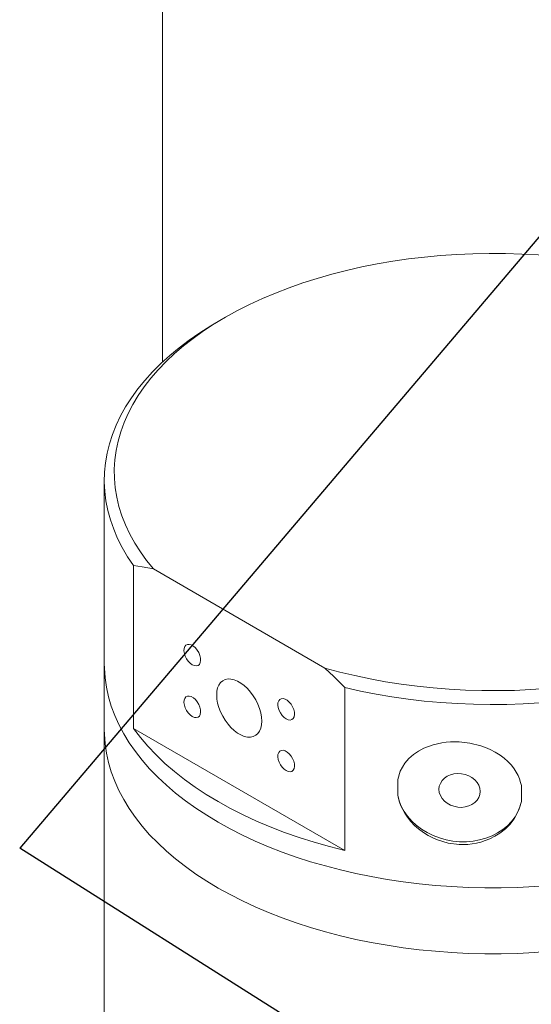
# Model space of a CAD drawing. Header units: millimetres. Extents: x 525 to 29324, y 175 to 20618.
# Tile 61 of 256: x 2006 to 2605, y 15739 to 16892. Entities that reach past the tile are written whole.
import ezdxf

# ---------------------------------------------------------------- set-up
doc = ezdxf.new("R2010")
doc.units = ezdxf.units.MM
doc.linetypes.add('SLD-Continua', pattern=[0])
doc.layers.add('COTAS', color=1, linetype='SLD-Continua')
doc.styles.get("Standard").update_dxf_attribs({"font": 'ARIALN.TTF'})
doc.dimstyles.new('SLDDIMSTYLE0', dxfattribs={"dimtxt": 0.18, "dimasz": 122.5, "dimexe": 0, "dimexo": 0.0625, "dimgap": 0, "dimtad": 0, "dimtih": 1, "dimtoh": 1, "dimdec": 0, "dimrnd": 1e-09, "dimzin": 0, "dimdsep": 46, "dimtxsty": 'Standard', "dimsah": 1, "dimcen": 0.09, "dimadec": 0, "dimazin": 0, "dimtfac": 122.5, "dimtdec": 0, "dimtofl": 0, "dimtmove": 0, "dimatfit": 3, "dimfxl": 1, "dimfrac": 2, "dimtolj": 1, "dimtzin": 0, "dimarcsym": 0})

msp = doc.modelspace()

# ---------------------------------------------------------------- linework, layer by layer
at = {"color": 7, "linetype": 'SLD-Continua', "lineweight": 18, "ltscale": 35}
for p, q in [((2173.4, 18840.4), (2173.4, 16490.9)), ((2246.8, 16543.2), (2238.6, 16538.4)), ((2105.4, 16352.7), (2105.4, 16138.2)), ((2139.6, 16252.7), (2139.6, 16062.2)), ((2363.7, 16132.9), (2163, 16248.8)), ((2105.4, 16138.2), (2105.4, 16061)), ((2387.1, 15919.3), (2387.1, 16109.9)), ((2105.4, 16061), (2105.4, 14313.2)), ((2387.1, 15919.3), (2139.6, 16062.2)), ((2448.9, 16002.5), (2448.9, 15984.1)), ((2593.6, 15976.8), (2593.6, 15995.2))]:
    msp.add_line(p, q, dxfattribs=at)
at = {"color": 7, "linetype": 'SLD-Continua', "lineweight": 18, "ltscale": 35, "flags": 128}
for points in [[(2363.7, 16132.9), (2381, 16128.2), (2398.6, 16124), (2416.5, 16120.2), (2434.6, 16116.9), (2453, 16114), (2471.6, 16111.5), (2490.3, 16109.6), (2509.2, 16108.1), (2528.2, 16107), (2547.2, 16106.5), (2566.3, 16106.4), (2585.3, 16106.7), (2604.3, 16107.6), (2623.2, 16108.9), (2642, 16110.7), (2660.7, 16113), (2679.2, 16115.7), (2697.4, 16118.9), (2715.4, 16122.5), (2733.1, 16126.6), (2750.5, 16131.1), (2767.5, 16136), (2784.2, 16141.4), (2800.4, 16147.1), (2816.2, 16153.3), (2831.5, 16159.8), (2846.4, 16166.7), (2860.6, 16174), (2874.4, 16181.6), (2887.5, 16189.6), (2900.1, 16197.9), (2912, 16206.4), (2923.3, 16215.3), (2933.9, 16224.4), (2943.8, 16233.8), (2953, 16243.5), (2961.5, 16253.3), (2969.3, 16263.4), (2976.2, 16273.6), (2982.5, 16284), (2987.9, 16294.5), (2992.5, 16305.2), (2996.4, 16316), (2999.4, 16326.9), (3001.7, 16337.8), (3003.1, 16348.7), (3003.7, 16359.7), (3003.4, 16370.7), (3002.4, 16381.7), (3000.6, 16392.7), (2997.9, 16403.6), (2994.4, 16414.4), (2990.1, 16425.1), (2985, 16435.7), (2979.2, 16446.2), (2972.6, 16456.5), (2965.2, 16466.6), (2957, 16476.6), (2948.1, 16486.3), (2938.6, 16495.8), (2928.3, 16505.1), (2917.3, 16514.1), (2905.7, 16522.8), (2893.4, 16531.2), (2880.5, 16539.3), (2867, 16547.1), (2853, 16554.5), (2838.4, 16561.6), (2823.3, 16568.3), (2807.7, 16574.7), (2791.7, 16580.6), (2775.2, 16586.1), (2758.4, 16591.3), (2741.1, 16596), (2723.6, 16600.2), (2705.7, 16604.1), (2687.6, 16607.4), (2669.2, 16610.4), (2650.6, 16612.8), (2631.9, 16614.9), (2613, 16616.4), (2594.1, 16617.5), (2575, 16618.1), (2556, 16618.2), (2536.9, 16617.8), (2517.9, 16617), (2499, 16615.7), (2480.2, 16614), (2461.5, 16611.8), (2443, 16609.1), (2424.8, 16605.9), (2406.8, 16602.4), (2389, 16598.3), (2371.6, 16593.9), (2354.6, 16589), (2337.9, 16583.6), (2321.6, 16577.9), (2305.8, 16571.8), (2290.4, 16565.3), (2275.5, 16558.4), (2261.2, 16551.2), (2247.4, 16543.6), (2234.2, 16535.6), (2221.6, 16527.4), (2209.6, 16518.8), (2198.3, 16510), (2187.6, 16500.9), (2177.7, 16491.5), (2168.4, 16481.9), (2159.9, 16472), (2152.1, 16462), (2145, 16451.8), (2138.7, 16441.4), (2133.2, 16430.9), (2128.5, 16420.2), (2124.6, 16409.4), (2121.5, 16398.6), (2119.2, 16387.7), (2117.7, 16376.7), (2117.1, 16365.7), (2117.2, 16354.7), (2118.2, 16343.7), (2120, 16332.8), (2122.6, 16321.9), (2126, 16311), (2130.2, 16300.3), (2135.2, 16289.7), (2141, 16279.2), (2147.6, 16268.9), (2154.9, 16258.7), (2163, 16248.8)], [(2139.6, 16252.7), (2132.6, 16263.2), (2126.4, 16273.8), (2121, 16284.5), (2116.4, 16295.4), (2112.5, 16306.3), (2109.5, 16317.4), (2107.3, 16328.5), (2105.9, 16339.6), (2105.4, 16350.8), (2105.6, 16362), (2106.7, 16373.2), (2108.7, 16384.3), (2111.4, 16395.4), (2114.9, 16406.4), (2119.3, 16417.3), (2124.5, 16428.1), (2130.4, 16438.7), (2137.1, 16449.2), (2144.6, 16459.5), (2152.9, 16469.6), (2161.9, 16479.5), (2171.6, 16489.2), (2182, 16498.6), (2193.1, 16507.8), (2204.9, 16516.7), (2217.3, 16525.3), (2230.3, 16533.6), (2238.6, 16538.4)], [(2882.1, 16538.4), (2888.9, 16534.5), (2902, 16526.2), (2914.5, 16517.7), (2926.3, 16508.8), (2937.5, 16499.7), (2948, 16490.3), (2957.8, 16480.7), (2966.8, 16470.8), (2975.2, 16460.7), (2982.8, 16450.4), (2989.6, 16439.9), (2995.6, 16429.3), (3000.9, 16418.5), (3005.3, 16407.6), (3009, 16396.6), (3011.8, 16385.6), (3013.8, 16374.5), (3015, 16363.3), (3015.4, 16352.1), (3014.9, 16340.9), (3013.6, 16329.8), (3011.5, 16318.6), (3008.6, 16307.6), (3004.8, 16296.6), (3000.3, 16285.7), (2995, 16275), (2988.8, 16264.4), (2981.9, 16253.9), (2974.3, 16243.7), (2965.8, 16233.6), (2956.7, 16223.7), (2946.8, 16214.1), (2936.2, 16204.7), (2925, 16195.6), (2913.1, 16186.8), (2900.5, 16178.3), (2887.3, 16170.1), (2873.6, 16162.2), (2859.2, 16154.7), (2844.3, 16147.5), (2829, 16140.7), (2813.1, 16134.3), (2796.7, 16128.3), (2780, 16122.7), (2762.8, 16117.5), (2745.3, 16112.8), (2727.4, 16108.4), (2709.2, 16104.5), (2690.8, 16101.1), (2672.1, 16098.1), (2653.2, 16095.6), (2634.2, 16093.6), (2615, 16092), (2595.7, 16090.9), (2576.4, 16090.2), (2557, 16090.1), (2537.7, 16090.4), (2518.3, 16091.2), (2499.1, 16092.5), (2479.9, 16094.2), (2460.9, 16096.4), (2442.1, 16099.1), (2423.5, 16102.2), (2405.2, 16105.8), (2387.1, 16109.9)], [(2163, 16248.8), (2149.9, 16251.2), (2139.6, 16252.7)], [(2210.9, 16135.7), (2208.4, 16136.8), (2206, 16138.5), (2203.7, 16140.9), (2201.7, 16143.7), (2200.2, 16146.8), (2199.1, 16149.9), (2198.7, 16153), (2198.8, 16155.7), (2199.6, 16157.9), (2200.9, 16159.6), (2202.7, 16160.5), (2204.8, 16160.6), (2207.2, 16159.9), (2209.7, 16158.5), (2212, 16156.5), (2214.2, 16153.9), (2216, 16150.9), (2217.3, 16147.7), (2218, 16144.6), (2218.2, 16141.7), (2217.7, 16139.2), (2216.7, 16137.2), (2215.1, 16136), (2213.1, 16135.5), (2210.9, 16135.7)], [(3015.4, 16138.2), (3015.3, 16132.6), (3014.4, 16121.5), (3012.8, 16110.3), (3010.3, 16099.3), (3007.1, 16088.3), (3003, 16077.4), (2998.1, 16066.6), (2992.5, 16055.9), (2986.1, 16045.4), (2978.9, 16035.1), (2970.9, 16024.9), (2962.2, 16015), (2952.8, 16005.2), (2942.7, 15995.7), (2931.8, 15986.5), (2920.4, 15977.5), (2908.2, 15968.9), (2895.5, 15960.5), (2882.1, 15952.4), (2868.1, 15944.7), (2853.6, 15937.4), (2838.6, 15930.3), (2823.1, 15923.7), (2807.1, 15917.5), (2790.6, 15911.6), (2773.8, 15906.2), (2756.5, 15901.2), (2738.9, 15896.6), (2721, 15892.4), (2702.8, 15888.7), (2684.3, 15885.4), (2665.6, 15882.6), (2646.8, 15880.3), (2627.7, 15878.4), (2608.6, 15877), (2589.3, 15876), (2570, 15875.6), (2550.7, 15875.6), (2531.4, 15876), (2512.2, 15877), (2493, 15878.4), (2474, 15880.3), (2455.1, 15882.6), (2436.4, 15885.4), (2417.9, 15888.7), (2399.7, 15892.4), (2381.8, 15896.6), (2364.2, 15901.2), (2346.9, 15906.2), (2330.1, 15911.6), (2313.6, 15917.5), (2297.6, 15923.7), (2282.1, 15930.3), (2267.1, 15937.4), (2252.6, 15944.7), (2238.6, 15952.4), (2225.3, 15960.5), (2212.5, 15968.9), (2200.4, 15977.5), (2188.9, 15986.5), (2178.1, 15995.7), (2167.9, 16005.2), (2158.5, 16015), (2149.8, 16024.9), (2141.9, 16035.1), (2134.7, 16045.4), (2128.2, 16055.9), (2122.6, 16066.6), (2117.7, 16077.4), (2113.6, 16088.3), (2110.4, 16099.3), (2107.9, 16110.3), (2106.3, 16121.5), (2105.5, 16132.6), (2105.4, 16138.2)], [(3015.4, 16138.2), (3015.3, 16132.6), (3014.4, 16121.5), (3012.8, 16110.3), (3010.3, 16099.3), (3007.1, 16088.3), (3003, 16077.4), (2998.1, 16066.6), (2992.5, 16055.9), (2986.1, 16045.4), (2978.9, 16035.1), (2970.9, 16024.9), (2962.2, 16015), (2952.8, 16005.2), (2942.7, 15995.7), (2931.8, 15986.5), (2920.4, 15977.5), (2908.2, 15968.9), (2895.5, 15960.5), (2882.1, 15952.4), (2868.1, 15944.7), (2853.6, 15937.4), (2838.6, 15930.3), (2823.1, 15923.7), (2807.1, 15917.5), (2790.6, 15911.6), (2773.8, 15906.2), (2756.5, 15901.2), (2738.9, 15896.6), (2721, 15892.4), (2702.8, 15888.7), (2684.3, 15885.4), (2665.6, 15882.6), (2646.8, 15880.3), (2627.7, 15878.4), (2608.6, 15877), (2589.3, 15876), (2570, 15875.6), (2550.7, 15875.6), (2531.4, 15876), (2512.2, 15877), (2493, 15878.4), (2474, 15880.3), (2455.1, 15882.6), (2436.4, 15885.4), (2417.9, 15888.7), (2399.7, 15892.4), (2381.8, 15896.6), (2364.2, 15901.2), (2346.9, 15906.2), (2330.1, 15911.6), (2313.6, 15917.5), (2297.6, 15923.7), (2282.1, 15930.3), (2267.1, 15937.4), (2252.6, 15944.7), (2238.6, 15952.4), (2225.3, 15960.5), (2212.5, 15968.9), (2200.4, 15977.5), (2188.9, 15986.5), (2178.1, 15995.7), (2167.9, 16005.2), (2158.5, 16015), (2149.8, 16024.9), (2141.9, 16035.1), (2134.7, 16045.4), (2128.2, 16055.9), (2122.6, 16066.6), (2117.7, 16077.4), (2113.6, 16088.3), (2110.4, 16099.3), (2107.9, 16110.3), (2106.3, 16121.5), (2105.5, 16132.6), (2105.4, 16138.2)], [(2387.1, 16109.9), (2374.1, 16122.9), (2363.7, 16132.9)], [(2237.3, 16105.7), (2237, 16101.3), (2237.3, 16096.6), (2238.1, 16091.6), (2239.6, 16086.5), (2241.6, 16081.5), (2244, 16076.5), (2246.9, 16071.7), (2250.2, 16067.3), (2253.7, 16063.2), (2257.5, 16059.7), (2261.4, 16056.8), (2265.3, 16054.5), (2269.2, 16052.9), (2273, 16052.1), (2276.6, 16052), (2279.8, 16052.7), (2282.7, 16054.1), (2285.2, 16056.3), (2287.2, 16059.1), (2288.6, 16062.5), (2289.5, 16066.4), (2289.8, 16070.8), (2289.5, 16075.5), (2288.6, 16080.5), (2287.2, 16085.5), (2285.2, 16090.6), (2282.7, 16095.6), (2279.8, 16100.4), (2276.6, 16104.8), (2273, 16108.8), (2269.2, 16112.4), (2265.3, 16115.3), (2261.4, 16117.6), (2257.5, 16119.1), (2253.7, 16120), (2250.2, 16120.1), (2246.9, 16119.4), (2244, 16117.9), (2241.6, 16115.8), (2239.6, 16113), (2238.1, 16109.6), (2237.3, 16105.7)], [(2210.9, 16075.1), (2208.4, 16076.2), (2206, 16077.9), (2203.7, 16080.3), (2201.7, 16083.1), (2200.2, 16086.2), (2199.1, 16089.3), (2198.7, 16092.4), (2198.8, 16095.1), (2199.6, 16097.4), (2200.9, 16099), (2202.7, 16099.9), (2204.8, 16100), (2207.2, 16099.4), (2209.7, 16097.9), (2212, 16095.9), (2214.2, 16093.3), (2216, 16090.3), (2217.3, 16087.2), (2218, 16084), (2218.2, 16081.1), (2217.7, 16078.6), (2216.7, 16076.7), (2215.1, 16075.4), (2213.1, 16074.9), (2210.9, 16075.1)], [(2320.7, 16072.3), (2318.3, 16073.3), (2315.9, 16075.1), (2313.6, 16077.4), (2311.6, 16080.3), (2310.1, 16083.3), (2309, 16086.5), (2308.6, 16089.5), (2308.7, 16092.3), (2309.5, 16094.5), (2310.8, 16096.1), (2312.6, 16097), (2314.7, 16097.2), (2317.1, 16096.5), (2319.5, 16095.1), (2321.9, 16093), (2324.1, 16090.4), (2325.8, 16087.5), (2327.2, 16084.3), (2327.9, 16081.2), (2328.1, 16078.3), (2327.6, 16075.8), (2326.6, 16073.8), (2325, 16072.5), (2323, 16072), (2320.7, 16072.3)], [(3015.4, 16061), (3015.3, 16055.5), (3014.4, 16044.3), (3012.8, 16033.2), (3010.3, 16022.2), (3007.1, 16011.2), (3003, 16000.3), (2998.1, 15989.5), (2992.5, 15978.8), (2986.1, 15968.3), (2978.9, 15958), (2970.9, 15947.8), (2962.2, 15937.8), (2952.8, 15928.1), (2942.7, 15918.6), (2931.8, 15909.4), (2920.4, 15900.4), (2908.2, 15891.7), (2895.5, 15883.4), (2882.1, 15875.3), (2868.1, 15867.6), (2853.6, 15860.2), (2838.6, 15853.2), (2823.1, 15846.6), (2807.1, 15840.3), (2790.6, 15834.5), (2773.8, 15829.1), (2756.5, 15824), (2738.9, 15819.4), (2721, 15815.3), (2702.8, 15811.6), (2684.3, 15808.3), (2665.6, 15805.5), (2646.8, 15803.2), (2627.7, 15801.3), (2608.6, 15799.9), (2589.3, 15798.9), (2570, 15798.4), (2550.7, 15798.4), (2531.4, 15798.9), (2512.2, 15799.9), (2493, 15801.3), (2474, 15803.2), (2455.1, 15805.5), (2436.4, 15808.3), (2417.9, 15811.6), (2399.7, 15815.3), (2381.8, 15819.4), (2364.2, 15824), (2346.9, 15829.1), (2330.1, 15834.5), (2313.6, 15840.3), (2297.6, 15846.6), (2282.1, 15853.2), (2267.1, 15860.2), (2252.6, 15867.6), (2238.6, 15875.3), (2225.3, 15883.4), (2212.5, 15891.7), (2200.4, 15900.4), (2188.9, 15909.4), (2178.1, 15918.6), (2167.9, 15928.1), (2158.5, 15937.8), (2149.8, 15947.8), (2141.9, 15958), (2134.7, 15968.3), (2128.2, 15978.8), (2122.6, 15989.5), (2117.7, 16000.3), (2113.6, 16011.2), (2110.4, 16022.2), (2107.9, 16033.2), (2106.3, 16044.3), (2105.5, 16055.5), (2105.4, 16061)], [(2882.1, 15875.3), (2868.1, 15867.6), (2853.6, 15860.2), (2838.6, 15853.2), (2823.1, 15846.6), (2807.1, 15840.3), (2790.6, 15834.5), (2773.8, 15829.1), (2756.5, 15824), (2738.9, 15819.4), (2721, 15815.3), (2702.8, 15811.6), (2684.3, 15808.3), (2665.6, 15805.5), (2646.8, 15803.2), (2627.7, 15801.3), (2608.6, 15799.9), (2589.3, 15798.9), (2570, 15798.4), (2550.7, 15798.4), (2531.4, 15798.9), (2512.2, 15799.9), (2493, 15801.3), (2474, 15803.2), (2455.1, 15805.5), (2436.4, 15808.3), (2417.9, 15811.6), (2399.7, 15815.3), (2381.8, 15819.4), (2364.2, 15824), (2346.9, 15829.1), (2330.1, 15834.5), (2313.6, 15840.3), (2297.6, 15846.6), (2282.1, 15853.2), (2267.1, 15860.2), (2252.6, 15867.6), (2238.6, 15875.3), (2225.3, 15883.4), (2212.5, 15891.7), (2200.4, 15900.4), (2188.9, 15909.4), (2178.1, 15918.6), (2167.9, 15928.1), (2158.5, 15937.8), (2149.8, 15947.8), (2141.9, 15958), (2134.7, 15968.3), (2128.2, 15978.8), (2122.6, 15989.5), (2117.7, 16000.3), (2113.6, 16011.2), (2110.4, 16022.2), (2107.9, 16033.2), (2106.3, 16044.3), (2105.5, 16055.5), (2105.4, 16061)], [(2387.1, 15919.3), (2368.8, 15924), (2350.9, 15929), (2333.4, 15934.6), (2316.3, 15940.5), (2299.7, 15946.9), (2283.6, 15953.7), (2268.1, 15960.9), (2253, 15968.5), (2238.6, 15976.5), (2224.8, 15984.8), (2211.7, 15993.5), (2199.2, 16002.5), (2187.4, 16011.8), (2176.3, 16021.3), (2166, 16031.2), (2156.4, 16041.3), (2147.6, 16051.7), (2139.6, 16062.2)], [(2593.6, 15995.2), (2592.7, 15999), (2591.4, 16003), (2589.7, 16006.9), (2587.6, 16010.9), (2585, 16014.9), (2581.9, 16019), (2577.7, 16023.5), (2573.3, 16027.3), (2568.6, 16030.9), (2562.9, 16034.5), (2557.2, 16037.4), (2551.6, 16039.8), (2546.2, 16041.7), (2533.4, 16044.9), (2520.7, 16046.3), (2515.7, 16046.4), (2510.7, 16046.3), (2505.6, 16045.9), (2500.5, 16045.2), (2495.4, 16044.3), (2490.4, 16043), (2485, 16041.2), (2479.2, 16038.9), (2473.3, 16035.7), (2467.2, 16031.6), (2461.8, 16026.8), (2457.2, 16021.4), (2451.8, 16012), (2448.9, 16002.5)], [(2320.7, 16011.7), (2318.3, 16012.8), (2315.9, 16014.5), (2313.6, 16016.9), (2311.6, 16019.7), (2310.1, 16022.7), (2309, 16025.9), (2308.6, 16028.9), (2308.7, 16031.7), (2309.5, 16033.9), (2310.8, 16035.6), (2312.6, 16036.5), (2314.7, 16036.6), (2317.1, 16035.9), (2319.5, 16034.5), (2321.9, 16032.4), (2324.1, 16029.8), (2325.8, 16026.9), (2327.2, 16023.7), (2327.9, 16020.6), (2328.1, 16017.7), (2327.6, 16015.2), (2326.6, 16013.2), (2325, 16011.9), (2323, 16011.4), (2320.7, 16011.7)], [(2544.9, 15992.1), (2545.3, 15988.4), (2544.9, 15984.8), (2543.7, 15981.4), (2541.7, 15978.2), (2539, 15975.4), (2535.7, 15973.1), (2532, 15971.4), (2527.8, 15970.3), (2523.4, 15969.8), (2519, 15970.1), (2514.6, 15971), (2510.5, 15972.5), (2506.7, 15974.6), (2503.4, 15977.2), (2500.7, 15980.3), (2498.7, 15983.6), (2497.5, 15987.2), (2497.1, 15990.9), (2497.5, 15994.5), (2498.7, 15997.9), (2500.7, 16001.1), (2503.4, 16003.9), (2506.7, 16006.2), (2510.5, 16007.9), (2514.6, 16009), (2519, 16009.4), (2523.4, 16009.2), (2527.8, 16008.3), (2532, 16006.8), (2535.7, 16004.7), (2539, 16002.1), (2541.7, 15999), (2543.7, 15995.7), (2544.9, 15992.1)], [(2448.9, 15984.1), (2449.7, 15980.1), (2451, 15975.9), (2452.6, 15971.7), (2454.7, 15967.3), (2457.2, 15962.9), (2460.2, 15958.3), (2464.3, 15953.2), (2468.6, 15948.7), (2473.3, 15944.6), (2478.9, 15940.4), (2484.5, 15936.9), (2490, 15934), (2495.3, 15931.7), (2508, 15927.9), (2520.7, 15926.3), (2525.7, 15926.2), (2530.7, 15926.4), (2535.9, 15927), (2541, 15927.9), (2546.2, 15929.1), (2551.2, 15930.8), (2556.7, 15933), (2562.5, 15935.9), (2568.5, 15939.7), (2574.8, 15944.7), (2580.3, 15950.3), (2585, 15956.4), (2590.6, 15966.8), (2593.6, 15976.8)], [(2448.9, 15984.1), (2450.5, 15977.6), (2453, 15971.3), (2456.3, 15965.1), (2460.4, 15959.3), (2465.2, 15953.8), (2470.6, 15948.8), (2476.7, 15944.3), (2483.3, 15940.2), (2490.3, 15936.8), (2497.7, 15934), (2505.4, 15931.8), (2513.3, 15930.4), (2521.2, 15929.6), (2529.2, 15929.6), (2537, 15930.2), (2544.7, 15931.6), (2552.1, 15933.7), (2559.2, 15936.4), (2565.7, 15939.8), (2571.8, 15943.7), (2577.2, 15948.2), (2582, 15953.2), (2586.1, 15958.6), (2589.4, 15964.4), (2591.9, 15970.4), (2593.6, 15976.8)]]:
    msp.add_lwpolyline(points, dxfattribs=at)

# ---------------------------------------------------------------- leaders
at = {"layer": 'COTAS', "ltscale": 35}
for points in [[(3105.9, 17216.8), (2006.4, 15922.2)], [(3218.4, 15155.2), (2006.4, 15922.2)]]:
    msp.add_leader(points, dimstyle='SLDDIMSTYLE0', dxfattribs=at)

doc.saveas('drawing.dxf')
